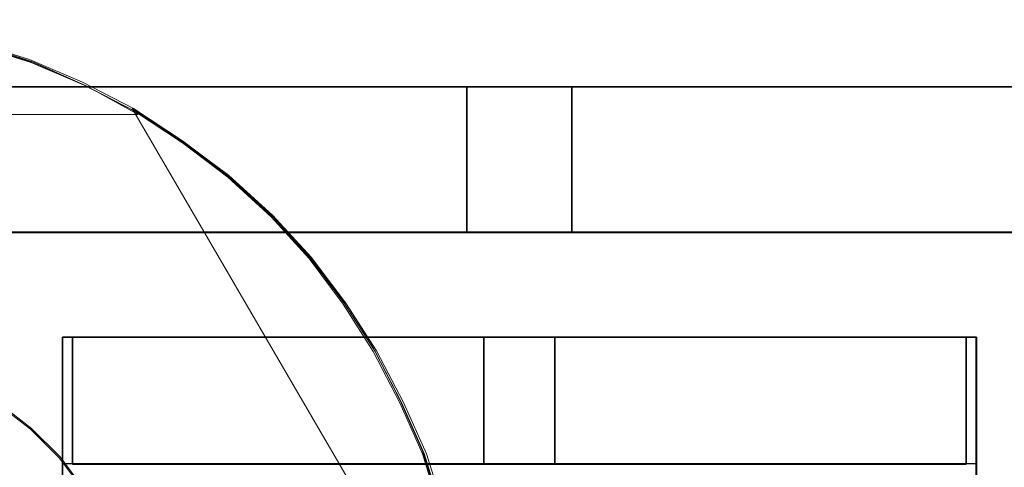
# Model space of a CAD drawing. Header units: millimetres. Extents: x -1290 to 1795, y -4192 to -1311.
# Tile 215 of 256: x 536.57 to 539.37, y -3234.14 to -3232.87. Entities that reach past the tile are written whole.
import ezdxf

# ---------------------------------------------------------------- set-up
doc = ezdxf.new("R2010")
doc.units = ezdxf.units.MM
doc.layers.add('33', color=7, linetype='Continuous')
doc.layers.add('Aparatura', color=7, linetype='Continuous', lineweight=13)

# ---------------------------------------------------------------- blocks, each defined once
blk = doc.blocks.new('*U23')
at = {"layer": '33', "color": 7}
for points in [[(49.76157, -15.426564), (37.245046, -15.426564), (49.76157, -15.426564)], [(37.245046, -15.426564), (37.245046, -17.497689), (49.76157, -17.497689), (49.76157, -15.426564), (37.245046, -15.426564)], [(37.245046, -15.426564), (37.245046, -17.497689), (49.76157, -17.497689), (49.76157, -15.426564), (37.245046, -15.426564)], [(37.245046, -15.426564), (37.245046, -17.497689), (49.76157, -17.497689), (49.76157, -15.426564), (37.245046, -15.426564)], [(37.245046, -15.426564), (37.245046, -17.497689), (49.76157, -17.497689), (49.76157, -15.426564), (37.245046, -15.426564)], [(49.76157, -17.497689), (49.76157, -15.426564), (37.245046, -15.426564), (37.245046, -17.497689), (49.76157, -17.497689)], [(49.76157, -17.497689), (49.76157, -15.426564), (37.245046, -15.426564), (37.245046, -17.497689), (49.76157, -17.497689)], [(51.254021, -15.426564), (49.759778, -15.426564), (51.254021, -15.426564)], [(49.759778, -15.426564), (49.759778, -17.497689), (49.759778, -15.426564)], [(49.759778, -15.426564), (49.759778, -17.497689), (51.254021, -17.497689), (51.254021, -15.426564), (49.759778, -15.426564)], [(49.759778, -15.426564), (49.759778, -17.497689), (51.254021, -17.497689), (51.254021, -15.426564), (49.759778, -15.426564)], [(49.759778, -15.426564), (49.759778, -17.497689), (51.254021, -17.497689), (51.254021, -15.426564), (49.759778, -15.426564)], [(49.759778, -15.426564), (49.759778, -17.497689), (51.254021, -17.497689), (51.254021, -15.426564), (49.759778, -15.426564)], [(49.759778, -17.497689), (51.254021, -17.497689), (51.254021, -15.426564), (49.759778, -15.426564), (49.759778, -17.497689)], [(49.759778, -17.497689), (51.254021, -17.497689), (51.254021, -15.426564), (49.759778, -15.426564), (49.759778, -17.497689)], [(63.745461, -15.426564), (51.252229, -15.426564), (63.745461, -15.426564)], [(51.252229, -15.426564), (51.252229, -17.497689), (51.252229, -15.426564)], [(51.252229, -15.426564), (51.252229, -17.497689), (63.745461, -17.497689), (63.745461, -15.426564), (51.252229, -15.426564)], [(51.252229, -15.426564), (51.252229, -17.497689), (63.745461, -17.497689), (63.745461, -15.426564), (51.252229, -15.426564)], [(51.252229, -15.426564), (51.252229, -17.497689), (63.745461, -17.497689), (63.745461, -15.426564), (51.252229, -15.426564)], [(51.252229, -15.426564), (51.252229, -17.497689), (63.745461, -17.497689), (63.745461, -15.426564), (51.252229, -15.426564)], [(51.252229, -17.497689), (63.745461, -17.497689), (63.745461, -15.426564), (51.252229, -15.426564), (51.252229, -17.497689)], [(51.252229, -17.497689), (63.745461, -17.497689), (63.745461, -15.426564), (51.252229, -15.426564), (51.252229, -17.497689)], [(162.499864, -17.495893), (12.477165, -17.495893), (162.499864, -17.495893)], [(44.151888, -17.495893), (49.76157, -17.495893), (44.151888, -17.495893)], [(49.759778, -17.495893), (51.254021, -17.495893), (49.759778, -17.495893)], [(51.252229, -17.495893), (56.861911, -17.495893), (51.252229, -17.495893)], [(44.008556, -18.986816), (44.008556, -20.98609), (44.008556, -18.986816)], [(44.008556, -18.986816), (57.007035, -18.986816), (44.008556, -18.986816)], [(44.151888, -18.986816), (44.151888, -19.493371), (44.151888, -18.986816)], [(44.151888, -19.492796), (44.151888, -20.793887), (50.003444, -20.793887), (50.003444, -18.986816), (44.151888, -18.986816), (44.151888, -19.492796)], [(44.151888, -19.492796), (44.151888, -20.793887), (50.003444, -20.793887), (50.003444, -18.986816), (44.151888, -18.986816), (44.151888, -19.492796)], [(44.151888, -19.492796), (44.151888, -20.793887), (50.003444, -20.793887), (50.003444, -18.986816), (44.151888, -18.986816), (44.151888, -19.492796)], [(44.151888, -19.492796), (44.151888, -20.793887), (50.003444, -20.793887), (50.003444, -18.986816), (44.151888, -18.986816), (44.151888, -19.492796)], [(50.003444, -20.793887), (50.003444, -18.986816), (44.151888, -18.986816), (44.151888, -19.492796), (44.151888, -20.793887), (50.003444, -20.793887)], [(50.003444, -20.793887), (50.003444, -18.986816), (44.151888, -18.986816), (44.151888, -19.492796), (44.151888, -20.793887), (50.003444, -20.793887)], [(50.001652, -20.793887), (50.001652, -18.986816), (50.001652, -20.793887)], [(50.001652, -18.986816), (50.001652, -20.793887), (51.013939, -20.793887), (51.013939, -18.986816), (50.001652, -18.986816)], [(50.001652, -18.986816), (50.001652, -20.793887), (51.013939, -20.793887), (51.013939, -18.986816), (50.001652, -18.986816)], [(50.001652, -18.986816), (50.001652, -20.793887), (51.013939, -20.793887), (51.013939, -18.986816), (50.001652, -18.986816)], [(50.001652, -18.986816), (50.001652, -20.793887), (51.013939, -20.793887), (51.013939, -18.986816), (50.001652, -18.986816)], [(50.001652, -18.986816), (50.001652, -20.793887), (51.013939, -20.793887), (51.013939, -18.986816), (50.001652, -18.986816)], [(50.001652, -18.986816), (50.001652, -20.793887), (51.013939, -20.793887), (51.013939, -18.986816), (50.001652, -18.986816)], [(51.012147, -20.793887), (51.012147, -18.986816), (51.012147, -20.793887)], [(51.012147, -18.986816), (51.012147, -20.793887), (56.861911, -20.793887), (56.861911, -19.492796), (56.861911, -18.986816), (51.012147, -18.986816)], [(51.012147, -18.986816), (51.012147, -20.793887), (56.861911, -20.793887), (56.861911, -19.492796), (56.861911, -18.986816), (51.012147, -18.986816)], [(51.012147, -18.986816), (51.012147, -20.793887), (56.861911, -20.793887), (56.861911, -19.492796), (56.861911, -18.986816), (51.012147, -18.986816)], [(51.012147, -18.986816), (51.012147, -20.793887), (56.861911, -20.793887), (56.861911, -19.492796), (56.861911, -18.986816), (51.012147, -18.986816)], [(56.861911, -19.492796), (56.861911, -18.986816), (51.012147, -18.986816), (51.012147, -20.793887), (56.861911, -20.793887), (56.861911, -19.492796)], [(56.861911, -19.492796), (56.861911, -18.986816), (51.012147, -18.986816), (51.012147, -20.793887), (56.861911, -20.793887), (56.861911, -19.492796)], [(56.860119, -19.493371), (56.860119, -18.986816), (56.860119, -19.493371)], [(57.005243, -18.986816), (57.005243, -20.98609), (57.005243, -18.986816)], [(44.151888, -20.793887), (44.151888, -19.491575), (44.151888, -20.793887)], [(56.860119, -20.793887), (56.860119, -19.491575), (56.860119, -20.793887)]]:
    blk.add_lwpolyline(points, close=True, dxfattribs=at)
for points in [[(128.754301, -17.495893), (125.745717, -17.495893), (121.244876, -17.495893), (119.752618, -17.495893), (115.73315, -17.495893), (112.724566, -17.495893), (107.260978, -17.495893), (105.744652, -17.495893), (93.253012, -17.495893), (91.760755, -17.495893), (79.245046, -17.495893), (77.752789, -17.495893), (65.261149, -17.495893), (63.744822, -17.495893), (51.253183, -17.495893), (49.760925, -17.495893), (37.245216, -17.495893), (35.752959, -17.495893), (23.261319, -17.495893)], [(42.997629, -21.780052), (44.008513, -21.780052), (44.008513, -20.985798), (44.008513, -20.793251), (44.008513, -18.988128), (44.152925, -18.988128), (50.001612, -18.988128), (51.012496, -18.988128), (56.861183, -18.988128), (57.005595, -18.988128), (57.005595, -20.793251), (57.005595, -20.985798), (57.005595, -21.780052), (57.99241, -21.780052)], [(128.754301, -17.495893), (125.745717, -17.495893), (121.244876, -17.495893), (119.752618, -17.495893), (115.73315, -17.495893), (112.724566, -17.495893), (107.260978, -17.495893), (105.744652, -17.495893), (93.253012, -17.495893), (91.760755, -17.495893), (79.245046, -17.495893), (77.752789, -17.495893), (65.261149, -17.495893), (63.744822, -17.495893), (51.253183, -17.495893), (49.760925, -17.495893), (37.245216, -17.495893), (35.752959, -17.495893), (23.261319, -17.495893)], [(42.997629, -21.780052), (44.008513, -21.780052), (44.008513, -20.985798), (44.008513, -20.793251), (44.008513, -18.988128), (44.152925, -18.988128), (50.001612, -18.988128), (51.012496, -18.988128), (56.861183, -18.988128), (57.005595, -18.988128), (57.005595, -20.793251), (57.005595, -20.985798), (57.005595, -21.780052), (57.99241, -21.780052)], [(128.754301, -17.495893), (125.745717, -17.495893), (121.244876, -17.495893), (119.752618, -17.495893), (115.73315, -17.495893), (112.724566, -17.495893), (107.260978, -17.495893), (105.744652, -17.495893), (93.253012, -17.495893), (91.760755, -17.495893), (79.245046, -17.495893), (77.752789, -17.495893), (65.261149, -17.495893), (63.744822, -17.495893), (51.253183, -17.495893), (49.760925, -17.495893), (37.245216, -17.495893), (35.752959, -17.495893), (23.261319, -17.495893)], [(42.997629, -21.780052), (44.008513, -21.780052), (44.008513, -20.985798), (44.008513, -20.793251), (44.008513, -18.988128), (44.152925, -18.988128), (50.001612, -18.988128), (51.012496, -18.988128), (56.861183, -18.988128), (57.005595, -18.988128), (57.005595, -20.793251), (57.005595, -20.985798), (57.005595, -21.780052), (57.99241, -21.780052)], [(128.754301, -17.495893), (125.745717, -17.495893), (121.244876, -17.495893), (119.752618, -17.495893), (115.73315, -17.495893), (112.724566, -17.495893), (107.260978, -17.495893), (105.744652, -17.495893), (93.253012, -17.495893), (91.760755, -17.495893), (79.245046, -17.495893), (77.752789, -17.495893), (65.261149, -17.495893), (63.744822, -17.495893), (51.253183, -17.495893), (49.760925, -17.495893), (37.245216, -17.495893), (35.752959, -17.495893), (23.261319, -17.495893)], [(42.997629, -21.780052), (44.008513, -21.780052), (44.008513, -20.985798), (44.008513, -20.793251), (44.008513, -18.988128), (44.152925, -18.988128), (50.001612, -18.988128), (51.012496, -18.988128), (56.861183, -18.988128), (57.005595, -18.988128), (57.005595, -20.793251), (57.005595, -20.985798), (57.005595, -21.780052), (57.99241, -21.780052)], [(128.754301, -17.495893), (125.745717, -17.495893), (121.244876, -17.495893), (119.752618, -17.495893), (115.73315, -17.495893), (112.724566, -17.495893), (107.260978, -17.495893), (105.744652, -17.495893), (93.253012, -17.495893), (91.760755, -17.495893), (79.245046, -17.495893), (77.752789, -17.495893), (65.261149, -17.495893), (63.744822, -17.495893), (51.253183, -17.495893), (49.760925, -17.495893), (37.245216, -17.495893), (35.752959, -17.495893), (23.261319, -17.495893)], [(42.997629, -21.780052), (44.008513, -21.780052), (44.008513, -20.985798), (44.008513, -20.793251), (44.008513, -18.988128), (44.152925, -18.988128), (50.001612, -18.988128), (51.012496, -18.988128), (56.861183, -18.988128), (57.005595, -18.988128), (57.005595, -20.793251), (57.005595, -20.985798), (57.005595, -21.780052), (57.99241, -21.780052)], [(128.754301, -17.495893), (125.745717, -17.495893), (121.244876, -17.495893), (119.752618, -17.495893), (115.73315, -17.495893), (112.724566, -17.495893), (107.260978, -17.495893), (105.744652, -17.495893), (93.253012, -17.495893), (91.760755, -17.495893), (79.245046, -17.495893), (77.752789, -17.495893), (65.261149, -17.495893), (63.744822, -17.495893), (51.253183, -17.495893), (49.760925, -17.495893), (37.245216, -17.495893), (35.752959, -17.495893), (23.261319, -17.495893)], [(42.997629, -21.780052), (44.008513, -21.780052), (44.008513, -20.985798), (44.008513, -20.793251), (44.008513, -18.988128), (44.152925, -18.988128), (50.001612, -18.988128), (51.012496, -18.988128), (56.861183, -18.988128), (57.005595, -18.988128), (57.005595, -20.793251), (57.005595, -20.985798), (57.005595, -21.780052), (57.99241, -21.780052)], [(128.754301, -17.495893), (125.745717, -17.495893), (121.244876, -17.495893), (119.752618, -17.495893), (115.73315, -17.495893), (112.724566, -17.495893), (107.260978, -17.495893), (105.744652, -17.495893), (93.253012, -17.495893), (91.760755, -17.495893), (79.245046, -17.495893), (77.752789, -17.495893), (65.261149, -17.495893), (63.744822, -17.495893), (51.253183, -17.495893), (49.760925, -17.495893), (37.245216, -17.495893), (35.752959, -17.495893), (23.261319, -17.495893)], [(42.997629, -21.780052), (44.008513, -21.780052), (44.008513, -20.985798), (44.008513, -20.793251), (44.008513, -18.988128), (44.152925, -18.988128), (44.152925, -18.988128), (50.001612, -18.988128), (51.012496, -18.988128), (56.861183, -18.988128), (57.005595, -18.988128), (57.005595, -20.793251), (57.005595, -20.985798), (57.005595, -21.780052), (57.99241, -21.780052)], [(128.754301, -17.495893), (125.745717, -17.495893), (121.244876, -17.495893), (119.752618, -17.495893), (115.73315, -17.495893), (112.724566, -17.495893), (107.260978, -17.495893), (105.744652, -17.495893), (93.253012, -17.495893), (91.760755, -17.495893), (79.245046, -17.495893), (77.752789, -17.495893), (65.261149, -17.495893), (63.744822, -17.495893), (51.253183, -17.495893), (49.760925, -17.495893), (37.245216, -17.495893), (35.752959, -17.495893), (23.261319, -17.495893)], [(42.997629, -21.780052), (44.008513, -21.780052), (44.008513, -20.985798), (44.008513, -20.793251), (44.008513, -18.988128), (44.152925, -18.988128), (44.152925, -18.988128), (50.001612, -18.988128), (51.012496, -18.988128), (56.861183, -18.988128), (57.005595, -18.988128), (57.005595, -20.793251), (57.005595, -20.985798), (57.005595, -21.780052), (57.99241, -21.780052)], [(57.991836, -21.778594), (57.005015, -21.778594), (57.005015, -20.984579), (57.005015, -20.792091), (56.860602, -20.792091), (51.011883, -20.792091), (50.000994, -20.792091), (44.152275, -20.792091), (44.007862, -20.792091), (44.007862, -20.984579), (44.007862, -21.778594), (42.996972, -21.778594), (42.996972, -20.984579), (42.996972, -20.792091), (42.852559, -20.792091), (37.00384, -20.792091), (35.992951, -20.792091), (30.144232, -20.792091), (29.999819, -20.792091), (29.999819, -20.984579), (29.999819, -21.778594), (29.012998, -21.778594)], [(57.991836, -21.778594), (57.005015, -21.778594), (57.005015, -20.984579), (57.005015, -20.792091), (56.860602, -20.792091), (51.011883, -20.792091), (50.000994, -20.792091), (44.152275, -20.792091), (44.007862, -20.792091), (44.007862, -20.984579), (44.007862, -21.778594), (42.996972, -21.778594), (42.996972, -20.984579), (42.996972, -20.792091), (42.852559, -20.792091), (37.00384, -20.792091), (35.992951, -20.792091), (30.144232, -20.792091), (29.999819, -20.792091), (29.999819, -20.984579), (29.999819, -21.778594), (29.012998, -21.778594)], [(57.991836, -21.778594), (57.005015, -21.778594), (57.005015, -20.984579), (57.005015, -20.792091), (56.860602, -20.792091), (51.011883, -20.792091), (50.000994, -20.792091), (44.152275, -20.792091), (44.007862, -20.792091), (44.007862, -20.984579), (44.007862, -21.778594), (42.996972, -21.778594), (42.996972, -20.984579), (42.996972, -20.792091), (42.852559, -20.792091), (37.00384, -20.792091), (35.992951, -20.792091), (30.144232, -20.792091), (29.999819, -20.792091), (29.999819, -20.984579), (29.999819, -21.778594), (29.012998, -21.778594)], [(57.991836, -21.778594), (57.005015, -21.778594), (57.005015, -20.984579), (57.005015, -20.792091), (56.860602, -20.792091), (51.011883, -20.792091), (50.000994, -20.792091), (44.152275, -20.792091), (44.007862, -20.792091), (44.007862, -20.984579), (44.007862, -21.778594), (42.996972, -21.778594), (42.996972, -20.984579), (42.996972, -20.792091), (42.852559, -20.792091), (37.00384, -20.792091), (35.992951, -20.792091), (30.144232, -20.792091), (29.999819, -20.792091), (29.999819, -20.984579), (29.999819, -21.778594), (29.012998, -21.778594)]]:
    blk.add_lwpolyline(points, dxfattribs=at)

msp = doc.modelspace()

# ---------------------------------------------------------------- linework, layer by layer
at = {"layer": 'Aparatura', "lineweight": 13}
for points in [[(536.9088, -3233.1381), (536.7625, -3233.0577), (536.6107, -3232.9889), (536.4535, -3232.9372), (536.2909, -3232.9028), (536.1337, -3232.8798), (535.9711, -3232.8683), (535.8085, -3232.8798), (535.6459, -3232.9028), (535.4887, -3232.9372), (535.3315, -3232.9889), (535.1797, -3233.0577), (535.028, -3233.1381), (536.9088, -3233.1381)], [(537.8434, -3234.7559), (537.8324, -3234.5875), (537.8106, -3234.4245), (537.7777, -3234.2616), (537.7285, -3234.104), (537.6629, -3233.9574), (537.5863, -3233.8107), (537.4988, -3233.6749), (537.4003, -3233.5446), (537.2909, -3233.4251), (537.1651, -3233.311), (537.0339, -3233.2132), (536.8916, -3233.1209), (537.8434, -3234.7559)], [(536.925, -3234.7559), (536.9195, -3234.63), (536.8976, -3234.5151), (536.8593, -3234.4056), (536.8101, -3234.3017), (536.75, -3234.2032), (536.6843, -3234.1156), (536.6023, -3234.0335), (536.5094, -3233.9624), (536.4164, -3233.9022), (536.307, -3233.853), (536.1976, -3233.8201), (536.0828, -3233.7982), (535.9625, -3233.7873), (536.925, -3234.7559)]]:
    msp.add_lwpolyline(points, close=True, dxfattribs=at)
for points in [[(541.3704, -3235.7684), (538.9797, -3235.7684), (538.2544, -3235.7684), (537.9643, -3235.7684), (537.8784, -3235.7684), (537.8461, -3235.7684), (537.8354, -3235.7684), (537.83, -3235.7684), (537.83, -3234.7407), (537.8193, -3234.5739), (537.7978, -3234.4125), (537.7656, -3234.2511), (537.7172, -3234.0951), (537.6527, -3233.9498), (537.5775, -3233.8045), (537.4916, -3233.67), (537.3949, -3233.5409), (537.2874, -3233.4225), (537.1638, -3233.3095), (537.0349, -3233.2127), (536.8952, -3233.1212), (536.7502, -3233.0459), (536.5998, -3232.9813), (536.444, -3232.9329)], [(536.4437, -3232.9383), (536.5995, -3232.9869), (536.7499, -3233.0517), (536.895, -3233.1272), (537.0347, -3233.219), (537.1636, -3233.3161), (537.2872, -3233.4295), (537.3946, -3233.5482), (537.4913, -3233.6777), (537.5773, -3233.8127), (537.6525, -3233.9584), (537.7169, -3234.1041), (537.7653, -3234.2606), (537.7975, -3234.4225), (537.819, -3234.5845), (537.8298, -3234.7518), (537.8298, -3235.7826), (537.8351, -3235.7826), (537.8459, -3235.7826), (537.8781, -3235.7826), (537.9641, -3235.7826), (538.2542, -3235.7826), (538.9794, -3235.7826), (541.3701, -3235.7826)], [(536.4489, -3232.9414), (536.6047, -3232.9898), (536.7551, -3233.0543), (536.9001, -3233.1295), (537.0398, -3233.2209), (537.1687, -3233.3177), (537.2922, -3233.4306), (537.3996, -3233.5488), (537.4963, -3233.6779), (537.5823, -3233.8123), (537.6575, -3233.9574), (537.7219, -3234.1025), (537.7703, -3234.2584), (537.8025, -3234.4197), (537.824, -3234.581), (537.8347, -3234.7476), (537.8347, -3235.7744), (537.8401, -3235.7744), (537.8508, -3235.7744), (537.8831, -3235.7744), (537.969, -3235.7744), (538.259, -3235.7744), (538.9842, -3235.7744), (541.3744, -3235.7744)], [(536.5131, -3235.5286), (536.6052, -3235.458), (536.6865, -3235.3821), (536.7515, -3235.2899), (536.8112, -3235.1922), (536.8599, -3235.0892), (536.8979, -3234.9807), (536.9195, -3234.8668), (536.925, -3234.7474), (536.925, -3234.7474), (536.9195, -3234.6227), (536.8979, -3234.5088), (536.8599, -3234.4003), (536.8112, -3234.2972), (536.7515, -3234.1996), (536.6865, -3234.1128), (536.6052, -3234.0314), (536.5131, -3233.9609)], [(536.5131, -3233.9609), (536.6052, -3234.0314), (536.6865, -3234.1128), (536.7515, -3234.1996), (536.8112, -3234.2972), (536.8599, -3234.4003), (536.8979, -3234.5088), (536.9195, -3234.6227), (536.925, -3234.7474), (536.9195, -3234.8668), (536.8979, -3234.9807), (536.8979, -3234.9807), (536.8599, -3235.0892), (536.8112, -3235.1922), (536.7515, -3235.2899), (536.6865, -3235.3821), (536.6052, -3235.458), (536.5131, -3235.5286)]]:
    msp.add_lwpolyline(points, dxfattribs=at)

# ---------------------------------------------------------------- block references
at = {"layer": 'Aparatura', "lineweight": 13, "xscale": 0.2, "yscale": 0.2, "zscale": 0.2}
msp.add_blockref('*U23', (527.8914, -3229.9741), dxfattribs=at)

doc.saveas('drawing.dxf')
